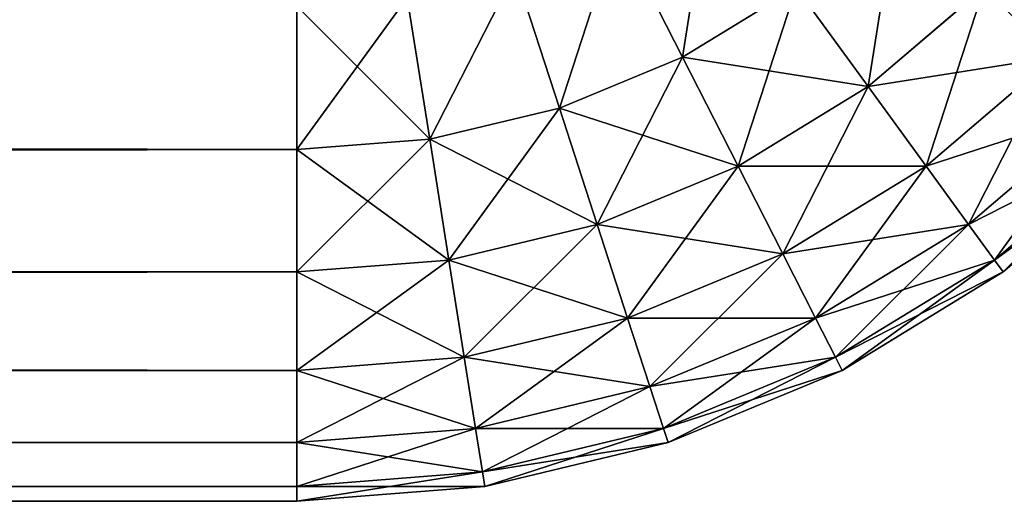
# Model space of a CAD drawing. Header units: centimetres. Extents: x -20.5 to 20.5, y -20.5 to 20.5.
# Tile 43 of 256: x 19.639 to 20.212, y -20.5 to -20.219. Entities that reach past the tile are written whole.
import ezdxf

# ---------------------------------------------------------------- set-up
doc = ezdxf.new("R2010")
doc.units = ezdxf.units.CM
doc.header["$LTSCALE"] = 2.54
doc.layers.get('0').update_dxf_attribs({"true_color": 0xff5454})

# ---------------------------------------------------------------- blocks, each defined once
blk = doc.blocks.new('Grupuj#1')
at = {"color": 7, "true_color": 0xfdfdfd}
for p, q in [((40.52471, 0.25897, 0.20503), (40.48679, 0.3334, 0.13369)), ((40.52471, 0.25897, 0.20503), (40.48679, 0.3334, 0.13369)), ((40.52471, 0.25897, 13.29497), (40.48679, 0.3334, 13.36631)), ((40.52471, 0.25897, 13.29497), (40.48679, 0.3334, 13.36631)), ((40.45296, 0.22925, 13.29497), (40.42714, 0.30869, 13.36631)), ((40.45296, 0.22925, 0.20503), (40.42714, 0.30869, 0.13369)), ((40.45296, 0.22925, 0.20503), (40.42714, 0.30869, 0.13369)), ((40.45296, 0.22925, 13.29497), (40.42714, 0.30869, 13.36631)), ((40.59094, 0.29956, 13.29497), (40.52471, 0.25897, 13.29497)), ((40.59094, 0.29956, 0.20503), (40.52471, 0.25897, 0.20503)), ((40.59094, 0.29956, 0.20503), (40.52471, 0.25897, 0.20503)), ((40.59094, 0.29956, 13.29497), (40.52471, 0.25897, 13.29497)), ((40.63287, 0.24184, 13.21145), (40.59094, 0.29956, 13.29497)), ((40.63287, 0.24184, 13.21145), (40.59094, 0.29956, 13.29497)), ((40.63287, 0.24184, 0.28855), (40.59094, 0.29956, 0.20503)), ((40.63287, 0.24184, 0.28855), (40.59094, 0.29956, 0.20503)), ((40.70044, 0.29956, 13.21145), (40.63287, 0.24184, 13.21145)), ((40.70044, 0.29956, 13.21145), (40.63287, 0.24184, 13.21145)), ((40.70044, 0.29956, 0.28855), (40.63287, 0.24184, 0.28855)), ((40.70044, 0.29956, 0.28855), (40.63287, 0.24184, 0.28855)), ((40.37743, 0.21112, 13.29497), (40.36436, 0.29362, 13.36631)), ((40.37743, 0.21112, 13.29497), (40.36436, 0.29362, 13.36631)), ((40.37743, 0.21112, 0.20503), (40.36436, 0.29362, 0.13369)), ((40.37743, 0.21112, 0.20503), (40.36436, 0.29362, 0.13369)), ((40.3, 0.28855, 0.13369), (40.3, 0.20503, 0.20503)), ((40.3, 0.28855, 13.36631), (40.3, 0.20503, 13.29497)), ((40.3, 0.28855, 13.36631), (40.3, 0.20503, 13.29497)), ((40.3, 0.28855, 0.13369), (40.3, 0.20503, 0.20503)), ((40.52471, 0.25897, 13.29497), (40.45296, 0.22925, 13.29497)), ((40.52471, 0.25897, 0.20503), (40.45296, 0.22925, 0.20503)), ((40.52471, 0.25897, 0.20503), (40.45296, 0.22925, 0.20503)), ((40.52471, 0.25897, 13.29497), (40.45296, 0.22925, 13.29497)), ((40.5571, 0.19541, 13.21145), (40.52471, 0.25897, 13.29497)), ((40.5571, 0.19541, 13.21145), (40.52471, 0.25897, 13.29497)), ((40.5571, 0.19541, 0.28855), (40.52471, 0.25897, 0.20503)), ((40.5571, 0.19541, 0.28855), (40.52471, 0.25897, 0.20503)), ((40.74103, 0.25897, 13.11779), (40.6666, 0.19541, 13.11779)), ((40.74103, 0.25897, 13.11779), (40.6666, 0.19541, 13.11779)), ((40.74103, 0.25897, 0.38221), (40.6666, 0.19541, 0.38221)), ((40.74103, 0.25897, 0.38221), (40.6666, 0.19541, 0.38221)), ((40.63287, 0.24184, 13.21145), (40.5571, 0.19541, 13.21145)), ((40.63287, 0.24184, 13.21145), (40.5571, 0.19541, 13.21145)), ((40.63287, 0.24184, 0.28855), (40.5571, 0.19541, 0.28855)), ((40.63287, 0.24184, 0.28855), (40.5571, 0.19541, 0.28855)), ((40.6666, 0.19541, 13.11779), (40.63287, 0.24184, 13.21145)), ((40.6666, 0.19541, 13.11779), (40.63287, 0.24184, 13.21145)), ((40.6666, 0.19541, 0.38221), (40.63287, 0.24184, 0.28855)), ((40.6666, 0.19541, 0.38221), (40.63287, 0.24184, 0.28855)), ((40.45296, 0.22925, 13.29497), (40.37743, 0.21112, 13.29497)), ((40.45296, 0.22925, 13.29497), (40.37743, 0.21112, 13.29497)), ((40.45296, 0.22925, 0.20503), (40.37743, 0.21112, 0.20503)), ((40.45296, 0.22925, 0.20503), (40.37743, 0.21112, 0.20503)), ((40.475, 0.16141, 13.21145), (40.45296, 0.22925, 13.29497)), ((40.475, 0.16141, 13.21145), (40.45296, 0.22925, 13.29497)), ((40.475, 0.16141, 0.28855), (40.45296, 0.22925, 0.20503)), ((40.475, 0.16141, 0.28855), (40.45296, 0.22925, 0.20503)), ((40.77075, 0.22925, 13.01631), (40.69131, 0.16141, 13.01631)), ((40.77075, 0.22925, 13.01631), (40.69131, 0.16141, 13.01631)), ((40.77075, 0.22925, 0.48369), (40.69131, 0.16141, 0.48369)), ((40.77075, 0.22925, 0.48369), (40.69131, 0.16141, 0.48369)), ((40.37743, 0.21112, 13.29497), (40.3, 0.20503, 13.29497)), ((40.37743, 0.21112, 13.29497), (40.3, 0.20503, 13.29497)), ((40.37743, 0.21112, 0.20503), (40.3, 0.20503, 0.20503)), ((40.37743, 0.21112, 0.20503), (40.3, 0.20503, 0.20503)), ((40.38859, 0.14066, 13.21145), (40.37743, 0.21112, 13.29497)), ((40.38859, 0.14066, 13.21145), (40.37743, 0.21112, 13.29497)), ((40.38859, 0.14066, 0.28855), (40.37743, 0.21112, 0.20503)), ((40.38859, 0.14066, 0.28855), (40.37743, 0.21112, 0.20503)), ((40.78888, 0.21112, 12.9095), (40.70638, 0.14066, 12.9095)), ((40.78888, 0.21112, 12.9095), (40.70638, 0.14066, 12.9095)), ((40.78888, 0.21112, 0.5905), (40.70638, 0.14066, 0.5905)), ((40.78888, 0.21112, 0.5905), (40.70638, 0.14066, 0.5905)), ((40.3, 0.20503, 0.20503), (0.7, 0.20503, 0.20503)), ((40.3, 0.20503, 0.20503), (0.7, 0.20503, 0.20503)), ((40.3, 0.20503, 13.29497), (0.7, 0.20503, 13.29497)), ((40.3, 0.20503, 13.29497), (0.7, 0.20503, 13.29497)), ((40.3, 0.20503, 0.20503), (40.3, 0.13369, 0.28855)), ((40.3, 0.20503, 13.29497), (40.3, 0.13369, 13.21145)), ((40.3, 0.20503, 13.29497), (40.3, 0.13369, 13.21145)), ((40.3, 0.20503, 0.20503), (40.3, 0.13369, 0.28855)), ((40.79497, 0.20503, 12.8), (40.71145, 0.13369, 12.8)), ((40.71145, 0.13369, 0.7), (40.79497, 0.20503, 0.7)), ((40.79497, 0.20503, 12.8), (40.71145, 0.13369, 12.8)), ((40.71145, 0.13369, 0.7), (40.79497, 0.20503, 0.7)), ((40.5571, 0.19541, 13.21145), (40.475, 0.16141, 13.21145)), ((40.5571, 0.19541, 13.21145), (40.475, 0.16141, 13.21145)), ((40.5571, 0.19541, 0.28855), (40.475, 0.16141, 0.28855)), ((40.5571, 0.19541, 0.28855), (40.475, 0.16141, 0.28855)), ((40.58316, 0.14428, 13.11779), (40.5571, 0.19541, 13.21145)), ((40.58316, 0.14428, 13.11779), (40.5571, 0.19541, 13.21145)), ((40.58316, 0.14428, 0.38221), (40.5571, 0.19541, 0.28855)), ((40.58316, 0.14428, 0.38221), (40.5571, 0.19541, 0.28855)), ((40.6666, 0.19541, 13.11779), (40.58316, 0.14428, 13.11779)), ((40.6666, 0.19541, 13.11779), (40.58316, 0.14428, 13.11779)), ((40.6666, 0.19541, 0.38221), (40.58316, 0.14428, 0.38221)), ((40.6666, 0.19541, 0.38221), (40.58316, 0.14428, 0.38221)), ((40.69131, 0.16141, 13.01631), (40.6666, 0.19541, 13.11779)), ((40.69131, 0.16141, 13.01631), (40.6666, 0.19541, 13.11779)), ((40.69131, 0.16141, 0.48369), (40.6666, 0.19541, 0.38221)), ((40.69131, 0.16141, 0.48369), (40.6666, 0.19541, 0.38221)), ((40.475, 0.16141, 13.21145), (40.38859, 0.14066, 13.21145)), ((40.475, 0.16141, 13.21145), (40.38859, 0.14066, 13.21145)), ((40.475, 0.16141, 0.28855), (40.38859, 0.14066, 0.28855)), ((40.475, 0.16141, 0.28855), (40.38859, 0.14066, 0.28855)), ((40.49274, 0.10682, 13.11779), (40.475, 0.16141, 13.21145)), ((40.49274, 0.10682, 13.11779), (40.475, 0.16141, 13.21145)), ((40.49274, 0.10682, 0.38221), (40.475, 0.16141, 0.28855)), ((40.49274, 0.10682, 0.38221), (40.475, 0.16141, 0.28855)), ((40.69131, 0.16141, 13.01631), (40.60224, 0.10682, 13.01631)), ((40.69131, 0.16141, 13.01631), (40.60224, 0.10682, 13.01631)), ((40.69131, 0.16141, 0.48369), (40.60224, 0.10682, 0.48369)), ((40.69131, 0.16141, 0.48369), (40.60224, 0.10682, 0.48369)), ((40.70638, 0.14066, 12.9095), (40.69131, 0.16141, 13.01631)), ((40.70638, 0.14066, 12.9095), (40.69131, 0.16141, 13.01631)), ((40.70638, 0.14066, 0.5905), (40.69131, 0.16141, 0.48369)), ((40.70638, 0.14066, 0.5905), (40.69131, 0.16141, 0.48369)), ((40.58316, 0.14428, 13.11779), (40.49274, 0.10682, 13.11779)), ((40.58316, 0.14428, 13.11779), (40.49274, 0.10682, 13.11779)), ((40.58316, 0.14428, 0.38221), (40.49274, 0.10682, 0.38221)), ((40.58316, 0.14428, 0.38221), (40.49274, 0.10682, 0.38221)), ((40.60224, 0.10682, 13.01631), (40.58316, 0.14428, 13.11779)), ((40.60224, 0.10682, 13.01631), (40.58316, 0.14428, 13.11779)), ((40.60224, 0.10682, 0.48369), (40.58316, 0.14428, 0.38221)), ((40.60224, 0.10682, 0.48369), (40.58316, 0.14428, 0.38221)), ((40.38859, 0.14066, 13.21145), (40.3, 0.13369, 13.21145)), ((40.38859, 0.14066, 13.21145), (40.3, 0.13369, 13.21145)), ((40.38859, 0.14066, 0.28855), (40.3, 0.13369, 0.28855)), ((40.38859, 0.14066, 0.28855), (40.3, 0.13369, 0.28855)), ((40.39757, 0.08397, 13.11779), (40.38859, 0.14066, 13.21145)), ((40.39757, 0.08397, 13.11779), (40.38859, 0.14066, 13.21145)), ((40.39757, 0.08397, 0.38221), (40.38859, 0.14066, 0.28855)), ((40.39757, 0.08397, 0.38221), (40.38859, 0.14066, 0.28855)), ((40.70638, 0.14066, 12.9095), (40.61388, 0.08397, 12.9095)), ((40.70638, 0.14066, 12.9095), (40.61388, 0.08397, 12.9095)), ((40.70638, 0.14066, 0.5905), (40.61388, 0.08397, 0.5905)), ((40.70638, 0.14066, 0.5905), (40.61388, 0.08397, 0.5905)), ((40.71145, 0.13369, 12.8), (40.70638, 0.14066, 12.9095)), ((40.71145, 0.13369, 12.8), (40.70638, 0.14066, 12.9095)), ((40.71145, 0.13369, 0.7), (40.70638, 0.14066, 0.5905)), ((40.71145, 0.13369, 0.7), (40.70638, 0.14066, 0.5905)), ((40.3, 0.13369, 0.28855), (0.7, 0.13369, 0.28855)), ((40.3, 0.13369, 0.28855), (0.7, 0.13369, 0.28855)), ((40.3, 0.13369, 13.21145), (0.7, 0.13369, 13.21145)), ((40.3, 0.13369, 13.21145), (0.7, 0.13369, 13.21145)), ((40.3, 0.13369, 0.28855), (40.3, 0.0763, 0.38221)), ((40.3, 0.13369, 13.21145), (40.3, 0.0763, 13.11779)), ((40.3, 0.13369, 13.21145), (40.3, 0.0763, 13.11779)), ((40.3, 0.13369, 0.28855), (40.3, 0.0763, 0.38221)), ((40.71145, 0.13369, 12.8), (40.61779, 0.0763, 12.8)), ((40.61779, 0.0763, 0.7), (40.71145, 0.13369, 0.7)), ((40.71145, 0.13369, 12.8), (40.61779, 0.0763, 12.8)), ((40.61779, 0.0763, 0.7), (40.71145, 0.13369, 0.7)), ((40.71145, 0.13369, 12.8), (40.71145, 0.13369, 0.7)), ((40.71145, 0.13369, 12.8), (40.71145, 0.13369, 0.7)), ((40.49274, 0.10682, 13.11779), (40.39757, 0.08397, 13.11779)), ((40.49274, 0.10682, 13.11779), (40.39757, 0.08397, 13.11779)), ((40.49274, 0.10682, 0.38221), (40.39757, 0.08397, 0.38221)), ((40.49274, 0.10682, 0.38221), (40.39757, 0.08397, 0.38221)), ((40.50572, 0.06684, 13.01631), (40.49274, 0.10682, 13.11779)), ((40.50572, 0.06684, 13.01631), (40.49274, 0.10682, 13.11779)), ((40.50572, 0.06684, 0.48369), (40.49274, 0.10682, 0.38221)), ((40.50572, 0.06684, 0.48369), (40.49274, 0.10682, 0.38221)), ((40.60224, 0.10682, 13.01631), (40.50572, 0.06684, 13.01631)), ((40.60224, 0.10682, 13.01631), (40.50572, 0.06684, 13.01631)), ((40.60224, 0.10682, 0.48369), (40.50572, 0.06684, 0.48369)), ((40.60224, 0.10682, 0.48369), (40.50572, 0.06684, 0.48369)), ((40.61388, 0.08397, 12.9095), (40.60224, 0.10682, 13.01631)), ((40.61388, 0.08397, 12.9095), (40.60224, 0.10682, 13.01631)), ((40.61388, 0.08397, 0.5905), (40.60224, 0.10682, 0.48369)), ((40.61388, 0.08397, 0.5905), (40.60224, 0.10682, 0.48369)), ((40.39757, 0.08397, 13.11779), (40.3, 0.0763, 13.11779)), ((40.39757, 0.08397, 13.11779), (40.3, 0.0763, 13.11779)), ((40.39757, 0.08397, 0.38221), (40.3, 0.0763, 0.38221)), ((40.39757, 0.08397, 0.38221), (40.3, 0.0763, 0.38221)), ((40.40414, 0.04246, 13.01631), (40.39757, 0.08397, 13.11779)), ((40.40414, 0.04246, 13.01631), (40.39757, 0.08397, 13.11779)), ((40.40414, 0.04246, 0.48369), (40.39757, 0.08397, 0.38221)), ((40.40414, 0.04246, 0.48369), (40.39757, 0.08397, 0.38221)), ((40.61388, 0.08397, 12.9095), (40.51365, 0.04246, 12.9095)), ((40.61388, 0.08397, 12.9095), (40.51365, 0.04246, 12.9095)), ((40.61388, 0.08397, 0.5905), (40.51365, 0.04246, 0.5905)), ((40.61388, 0.08397, 0.5905), (40.51365, 0.04246, 0.5905)), ((40.61779, 0.0763, 12.8), (40.61388, 0.08397, 12.9095)), ((40.61779, 0.0763, 12.8), (40.61388, 0.08397, 12.9095)), ((40.61779, 0.0763, 0.7), (40.61388, 0.08397, 0.5905)), ((40.61779, 0.0763, 0.7), (40.61388, 0.08397, 0.5905)), ((40.3, 0.0763, 0.38221), (0.7, 0.0763, 0.38221)), ((40.3, 0.0763, 0.38221), (0.7, 0.0763, 0.38221)), ((40.3, 0.0763, 13.11779), (0.7, 0.0763, 13.11779)), ((40.3, 0.0763, 13.11779), (0.7, 0.0763, 13.11779)), ((40.3, 0.0763, 0.38221), (40.3, 0.03426, 0.48369)), ((40.3, 0.0763, 13.11779), (40.3, 0.03426, 13.01631)), ((40.3, 0.0763, 13.11779), (40.3, 0.03426, 13.01631)), ((40.3, 0.0763, 0.38221), (40.3, 0.03426, 0.48369)), ((40.61779, 0.0763, 12.8), (40.51631, 0.03426, 12.8)), ((40.51631, 0.03426, 0.7), (40.61779, 0.0763, 0.7)), ((40.61779, 0.0763, 12.8), (40.51631, 0.03426, 12.8)), ((40.51631, 0.03426, 0.7), (40.61779, 0.0763, 0.7)), ((40.61779, 0.0763, 12.8), (40.61779, 0.0763, 0.7)), ((40.61779, 0.0763, 12.8), (40.61779, 0.0763, 0.7)), ((40.50572, 0.06684, 13.01631), (40.40414, 0.04246, 13.01631)), ((40.50572, 0.06684, 13.01631), (40.40414, 0.04246, 13.01631)), ((40.50572, 0.06684, 0.48369), (40.40414, 0.04246, 0.48369)), ((40.50572, 0.06684, 0.48369), (40.40414, 0.04246, 0.48369)), ((40.51365, 0.04246, 12.9095), (40.50572, 0.06684, 13.01631)), ((40.51365, 0.04246, 12.9095), (40.50572, 0.06684, 13.01631)), ((40.51365, 0.04246, 0.5905), (40.50572, 0.06684, 0.48369)), ((40.51365, 0.04246, 0.5905), (40.50572, 0.06684, 0.48369)), ((40.40414, 0.04246, 13.01631), (40.3, 0.03426, 13.01631)), ((40.40414, 0.04246, 13.01631), (40.3, 0.03426, 13.01631)), ((40.40414, 0.04246, 0.48369), (40.3, 0.03426, 0.48369)), ((40.40414, 0.04246, 0.48369), (40.3, 0.03426, 0.48369)), ((40.40816, 0.01713, 12.9095), (40.40414, 0.04246, 13.01631)), ((40.40816, 0.01713, 12.9095), (40.40414, 0.04246, 13.01631)), ((40.40816, 0.01713, 0.5905), (40.40414, 0.04246, 0.48369)), ((40.40816, 0.01713, 0.5905), (40.40414, 0.04246, 0.48369)), ((40.51365, 0.04246, 12.9095), (40.40816, 0.01713, 12.9095)), ((40.51365, 0.04246, 12.9095), (40.40816, 0.01713, 12.9095)), ((40.51365, 0.04246, 0.5905), (40.40816, 0.01713, 0.5905)), ((40.51365, 0.04246, 0.5905), (40.40816, 0.01713, 0.5905)), ((40.51631, 0.03426, 12.8), (40.51365, 0.04246, 12.9095)), ((40.51631, 0.03426, 12.8), (40.51365, 0.04246, 12.9095)), ((40.51631, 0.03426, 0.7), (40.51365, 0.04246, 0.5905)), ((40.51631, 0.03426, 0.7), (40.51365, 0.04246, 0.5905)), ((40.3, 0.03426, 0.48369), (0.7, 0.03426, 0.48369)), ((40.3, 0.03426, 0.48369), (0.7, 0.03426, 0.48369)), ((40.3, 0.03426, 13.01631), (0.7, 0.03426, 13.01631)), ((40.3, 0.03426, 13.01631), (0.7, 0.03426, 13.01631)), ((40.3, 0.03426, 0.48369), (40.3, 0.00862, 0.5905)), ((40.3, 0.03426, 13.01631), (40.3, 0.00862, 12.9095)), ((40.3, 0.03426, 13.01631), (40.3, 0.00862, 12.9095)), ((40.3, 0.03426, 0.48369), (40.3, 0.00862, 0.5905)), ((40.51631, 0.03426, 12.8), (40.4095, 0.00862, 12.8)), ((40.4095, 0.00862, 0.7), (40.51631, 0.03426, 0.7)), ((40.51631, 0.03426, 12.8), (40.4095, 0.00862, 12.8)), ((40.4095, 0.00862, 0.7), (40.51631, 0.03426, 0.7)), ((40.51631, 0.03426, 12.8), (40.51631, 0.03426, 0.7)), ((40.51631, 0.03426, 12.8), (40.51631, 0.03426, 0.7)), ((40.40816, 0.01713, 12.9095), (40.3, 0.00862, 12.9095)), ((40.40816, 0.01713, 12.9095), (40.3, 0.00862, 12.9095)), ((40.40816, 0.01713, 0.5905), (40.3, 0.00862, 0.5905)), ((40.40816, 0.01713, 0.5905), (40.3, 0.00862, 0.5905)), ((40.4095, 0.00862, 12.8), (40.40816, 0.01713, 12.9095)), ((40.4095, 0.00862, 12.8), (40.40816, 0.01713, 12.9095)), ((40.4095, 0.00862, 0.7), (40.40816, 0.01713, 0.5905)), ((40.4095, 0.00862, 0.7), (40.40816, 0.01713, 0.5905)), ((40.3, 0.00862, 0.5905), (0.7, 0.00862, 0.5905)), ((40.3, 0.00862, 0.5905), (0.7, 0.00862, 0.5905)), ((40.3, 0.00862, 12.9095), (0.7, 0.00862, 12.9095)), ((40.3, 0.00862, 12.9095), (0.7, 0.00862, 12.9095)), ((40.3, 0.00862, 0.5905), (40.3, 0, 0.7)), ((40.4095, 0.00862, 12.8), (40.3, 0, 12.8)), ((40.3, 0, 0.7), (40.4095, 0.00862, 0.7)), ((40.3, 0.00862, 12.9095), (40.3, 0, 12.8)), ((40.3, 0.00862, 12.9095), (40.3, 0, 12.8)), ((40.4095, 0.00862, 12.8), (40.3, 0, 12.8)), ((40.3, 0, 0.7), (40.4095, 0.00862, 0.7)), ((40.3, 0.00862, 0.5905), (40.3, 0, 0.7)), ((40.4095, 0.00862, 12.8), (40.4095, 0.00862, 0.7)), ((40.4095, 0.00862, 12.8), (40.4095, 0.00862, 0.7)), ((40.3, 0, 0.7), (0.7, 0, 0.7)), ((40.3, 0, 12.8), (0.7, 0, 12.8)), ((40.3, 0, 0.7), (0.7, 0, 0.7)), ((40.3, 0, 12.8), (0.7, 0, 12.8)), ((40.3, 0, 12.8), (40.3, 0, 0.7)), ((40.3, 0, 12.8), (40.3, 0, 0.7))]:
    blk.add_line(p, q, dxfattribs=at)
mesh = blk.add_polyface(dxfattribs=at)
corners = [(40.54184, 0.36713, 0.13369), (40.52471, 0.25897, 0.20503), (40.48679, 0.3334, 0.13369), (40.59094, 0.29956, 0.20503)]
mesh.append_faces([[corners[k] for k in face] for face in [(0, 1, 2), (1, 0, 3)]], dxfattribs={"vtx0": -1, "color": 7})
mesh = blk.add_polyface(dxfattribs=at)
corners = [(40.52471, 0.25897, 13.29497), (40.54184, 0.36713, 13.36631), (40.48679, 0.3334, 13.36631), (40.59094, 0.29956, 13.29497)]
mesh.append_faces([[corners[k] for k in face] for face in [(0, 1, 2), (1, 0, 3)]], dxfattribs={"vtx0": -1, "color": 7})
mesh = blk.add_polyface(dxfattribs=at)
corners = [(40.80459, 0.3334, 13.11779), (40.70044, 0.29956, 13.21145), (40.74103, 0.25897, 13.11779), (40.75816, 0.36713, 13.21145)]
mesh.append_faces([[corners[k] for k in face] for face in [(0, 1, 2), (1, 0, 3)]], dxfattribs={"vtx0": -1, "color": 7})
mesh = blk.add_polyface(dxfattribs=at)
corners = [(40.70044, 0.29956, 0.28855), (40.80459, 0.3334, 0.38221), (40.74103, 0.25897, 0.38221), (40.75816, 0.36713, 0.28855)]
mesh.append_faces([[corners[k] for k in face] for face in [(0, 1, 2), (1, 0, 3)]], dxfattribs={"vtx0": -1, "color": 7})
mesh = blk.add_polyface(dxfattribs=at)
corners = [(40.63287, 0.24184, 13.21145), (40.65, 0.35, 13.29497), (40.59094, 0.29956, 13.29497), (40.70044, 0.29956, 13.21145)]
mesh.append_faces([[corners[k] for k in face] for face in [(0, 1, 2), (1, 0, 3)]], dxfattribs={"vtx0": -1, "color": 7})
mesh = blk.add_polyface(dxfattribs=at)
corners = [(40.65, 0.35, 0.20503), (40.63287, 0.24184, 0.28855), (40.59094, 0.29956, 0.20503), (40.70044, 0.29956, 0.28855)]
mesh.append_faces([[corners[k] for k in face] for face in [(0, 1, 2), (1, 0, 3)]], dxfattribs={"vtx0": -1, "color": 7})
mesh = blk.add_polyface(dxfattribs=at)
corners = [(40.48679, 0.3334, 0.13369), (40.45296, 0.22925, 0.20503), (40.42714, 0.30869, 0.13369), (40.52471, 0.25897, 0.20503)]
mesh.append_faces([[corners[k] for k in face] for face in [(0, 1, 2), (1, 0, 3)]], dxfattribs={"vtx0": -1, "color": 7})
mesh = blk.add_polyface(dxfattribs=at)
corners = [(40.45296, 0.22925, 13.29497), (40.48679, 0.3334, 13.36631), (40.42714, 0.30869, 13.36631), (40.52471, 0.25897, 13.29497)]
mesh.append_faces([[corners[k] for k in face] for face in [(0, 1, 2), (1, 0, 3)]], dxfattribs={"vtx0": -1, "color": 7})
mesh = blk.add_polyface(dxfattribs=at)
corners = [(40.37743, 0.21112, 13.29497), (40.42714, 0.30869, 13.36631), (40.36436, 0.29362, 13.36631), (40.45296, 0.22925, 13.29497)]
mesh.append_faces([[corners[k] for k in face] for face in [(0, 1, 2), (1, 0, 3)]], dxfattribs={"vtx0": -1, "color": 7})
mesh = blk.add_polyface(dxfattribs=at)
corners = [(40.42714, 0.30869, 0.13369), (40.37743, 0.21112, 0.20503), (40.36436, 0.29362, 0.13369), (40.45296, 0.22925, 0.20503)]
mesh.append_faces([[corners[k] for k in face] for face in [(0, 1, 2), (1, 0, 3)]], dxfattribs={"vtx0": -1, "color": 7})
mesh = blk.add_polyface(dxfattribs=at)
corners = [(40.59094, 0.29956, 13.29497), (40.5571, 0.19541, 13.21145), (40.63287, 0.24184, 13.21145), (40.52471, 0.25897, 13.29497)]
mesh.append_faces([[corners[k] for k in face] for face in [(0, 1, 2), (1, 0, 3)]], dxfattribs={"vtx0": -1, "color": 7})
mesh = blk.add_polyface(dxfattribs=at)
corners = [(40.63287, 0.24184, 0.28855), (40.52471, 0.25897, 0.20503), (40.59094, 0.29956, 0.20503), (40.5571, 0.19541, 0.28855)]
mesh.append_faces([[corners[k] for k in face] for face in [(0, 1, 2), (1, 0, 3)]], dxfattribs={"vtx0": -1, "color": 7})
mesh = blk.add_polyface(dxfattribs=at)
corners = [(40.70044, 0.29956, 13.21145), (40.6666, 0.19541, 13.11779), (40.74103, 0.25897, 13.11779), (40.63287, 0.24184, 13.21145)]
mesh.append_faces([[corners[k] for k in face] for face in [(0, 1, 2), (1, 0, 3)]], dxfattribs={"vtx0": -1, "color": 7})
mesh = blk.add_polyface(dxfattribs=at)
corners = [(40.74103, 0.25897, 0.38221), (40.63287, 0.24184, 0.28855), (40.70044, 0.29956, 0.28855), (40.6666, 0.19541, 0.38221)]
mesh.append_faces([[corners[k] for k in face] for face in [(0, 1, 2), (1, 0, 3)]], dxfattribs={"vtx0": -1, "color": 7})
mesh = blk.add_polyface(dxfattribs=at)
corners = [(40.37743, 0.21112, 13.29497), (40.3, 0.28855, 13.36631), (40.3, 0.20503, 13.29497), (40.36436, 0.29362, 13.36631)]
mesh.append_faces([[corners[k] for k in face] for face in [(0, 1, 2), (1, 0, 3)]], dxfattribs={"vtx0": -1, "color": 7})
mesh = blk.add_polyface(dxfattribs=at)
corners = [(40.36436, 0.29362, 0.13369), (40.3, 0.20503, 0.20503), (40.3, 0.28855, 0.13369), (40.37743, 0.21112, 0.20503)]
mesh.append_faces([[corners[k] for k in face] for face in [(0, 1, 2), (1, 0, 3)]], dxfattribs={"vtx0": -1, "color": 7})
mesh = blk.add_polyface(dxfattribs=at)
corners = [(40.3, 0.28855, 0.13369), (0.7, 0.20503, 0.20503), (0.7, 0.28855, 0.13369), (40.3, 0.20503, 0.20503)]
mesh.append_faces([[corners[k] for k in face] for face in [(0, 1, 2), (1, 0, 3)]], dxfattribs={"vtx0": -1, "color": 7})
mesh = blk.add_polyface(dxfattribs=at)
corners = [(40.3, 0.20503, 13.29497), (0.7, 0.28855, 13.36631), (0.7, 0.20503, 13.29497), (40.3, 0.28855, 13.36631)]
mesh.append_faces([[corners[k] for k in face] for face in [(0, 1, 2), (1, 0, 3)]], dxfattribs={"vtx0": -1, "color": 7})
mesh = blk.add_polyface(dxfattribs=at)
corners = [(40.52471, 0.25897, 13.29497), (40.475, 0.16141, 13.21145), (40.5571, 0.19541, 13.21145), (40.45296, 0.22925, 13.29497)]
mesh.append_faces([[corners[k] for k in face] for face in [(0, 1, 2), (1, 0, 3)]], dxfattribs={"vtx0": -1, "color": 7})
mesh = blk.add_polyface(dxfattribs=at)
corners = [(40.5571, 0.19541, 0.28855), (40.45296, 0.22925, 0.20503), (40.52471, 0.25897, 0.20503), (40.475, 0.16141, 0.28855)]
mesh.append_faces([[corners[k] for k in face] for face in [(0, 1, 2), (1, 0, 3)]], dxfattribs={"vtx0": -1, "color": 7})
mesh = blk.add_polyface(dxfattribs=at)
corners = [(40.74103, 0.25897, 13.11779), (40.69131, 0.16141, 13.01631), (40.77075, 0.22925, 13.01631), (40.6666, 0.19541, 13.11779)]
mesh.append_faces([[corners[k] for k in face] for face in [(0, 1, 2), (1, 0, 3)]], dxfattribs={"vtx0": -1, "color": 7})
mesh = blk.add_polyface(dxfattribs=at)
corners = [(40.77075, 0.22925, 0.48369), (40.6666, 0.19541, 0.38221), (40.74103, 0.25897, 0.38221), (40.69131, 0.16141, 0.48369)]
mesh.append_faces([[corners[k] for k in face] for face in [(0, 1, 2), (1, 0, 3)]], dxfattribs={"vtx0": -1, "color": 7})
mesh = blk.add_polyface(dxfattribs=at)
corners = [(40.63287, 0.24184, 13.21145), (40.58316, 0.14428, 13.11779), (40.6666, 0.19541, 13.11779), (40.5571, 0.19541, 13.21145)]
mesh.append_faces([[corners[k] for k in face] for face in [(0, 1, 2), (1, 0, 3)]], dxfattribs={"vtx0": -1, "color": 7})
mesh = blk.add_polyface(dxfattribs=at)
corners = [(40.6666, 0.19541, 0.38221), (40.5571, 0.19541, 0.28855), (40.63287, 0.24184, 0.28855), (40.58316, 0.14428, 0.38221)]
mesh.append_faces([[corners[k] for k in face] for face in [(0, 1, 2), (1, 0, 3)]], dxfattribs={"vtx0": -1, "color": 7})
mesh = blk.add_polyface(dxfattribs=at)
corners = [(40.45296, 0.22925, 13.29497), (40.38859, 0.14066, 13.21145), (40.475, 0.16141, 13.21145), (40.37743, 0.21112, 13.29497)]
mesh.append_faces([[corners[k] for k in face] for face in [(0, 1, 2), (1, 0, 3)]], dxfattribs={"vtx0": -1, "color": 7})
mesh = blk.add_polyface(dxfattribs=at)
corners = [(40.475, 0.16141, 0.28855), (40.37743, 0.21112, 0.20503), (40.45296, 0.22925, 0.20503), (40.38859, 0.14066, 0.28855)]
mesh.append_faces([[corners[k] for k in face] for face in [(0, 1, 2), (1, 0, 3)]], dxfattribs={"vtx0": -1, "color": 7})
mesh = blk.add_polyface(dxfattribs=at)
corners = [(40.77075, 0.22925, 13.01631), (40.70638, 0.14066, 12.9095), (40.78888, 0.21112, 12.9095), (40.69131, 0.16141, 13.01631)]
mesh.append_faces([[corners[k] for k in face] for face in [(0, 1, 2), (1, 0, 3)]], dxfattribs={"vtx0": -1, "color": 7})
mesh = blk.add_polyface(dxfattribs=at)
corners = [(40.78888, 0.21112, 0.5905), (40.69131, 0.16141, 0.48369), (40.77075, 0.22925, 0.48369), (40.70638, 0.14066, 0.5905)]
mesh.append_faces([[corners[k] for k in face] for face in [(0, 1, 2), (1, 0, 3)]], dxfattribs={"vtx0": -1, "color": 7})
mesh = blk.add_polyface(dxfattribs=at)
corners = [(40.37743, 0.21112, 13.29497), (40.3, 0.13369, 13.21145), (40.38859, 0.14066, 13.21145), (40.3, 0.20503, 13.29497)]
mesh.append_faces([[corners[k] for k in face] for face in [(0, 1, 2), (1, 0, 3)]], dxfattribs={"vtx0": -1, "color": 7})
mesh = blk.add_polyface(dxfattribs=at)
corners = [(40.38859, 0.14066, 0.28855), (40.3, 0.20503, 0.20503), (40.37743, 0.21112, 0.20503), (40.3, 0.13369, 0.28855)]
mesh.append_faces([[corners[k] for k in face] for face in [(0, 1, 2), (1, 0, 3)]], dxfattribs={"vtx0": -1, "color": 7})
mesh = blk.add_polyface(dxfattribs=at)
corners = [(40.78888, 0.21112, 12.9095), (40.71145, 0.13369, 12.8), (40.79497, 0.20503, 12.8), (40.70638, 0.14066, 12.9095)]
mesh.append_faces([[corners[k] for k in face] for face in [(0, 1, 2), (1, 0, 3)]], dxfattribs={"vtx0": -1, "color": 7})
mesh = blk.add_polyface(dxfattribs=at)
corners = [(40.79497, 0.20503, 0.7), (40.70638, 0.14066, 0.5905), (40.78888, 0.21112, 0.5905), (40.71145, 0.13369, 0.7)]
mesh.append_faces([[corners[k] for k in face] for face in [(0, 1, 2), (1, 0, 3)]], dxfattribs={"vtx0": -1, "color": 7})
mesh = blk.add_polyface(dxfattribs=at)
corners = [(40.3, 0.13369, 0.28855), (0.7, 0.20503, 0.20503), (40.3, 0.20503, 0.20503), (0.7, 0.13369, 0.28855)]
mesh.append_faces([[corners[k] for k in face] for face in [(0, 1, 2), (1, 0, 3)]], dxfattribs={"vtx0": -1, "color": 7})
mesh = blk.add_polyface(dxfattribs=at)
corners = [(40.3, 0.20503, 13.29497), (0.7, 0.13369, 13.21145), (40.3, 0.13369, 13.21145), (0.7, 0.20503, 13.29497)]
mesh.append_faces([[corners[k] for k in face] for face in [(0, 1, 2), (1, 0, 3)]], dxfattribs={"vtx0": -1, "color": 7})
mesh = blk.add_polyface(dxfattribs=at)
corners = [(40.79497, 0.20503, 12.8), (40.71145, 0.13369, 0.7), (40.79497, 0.20503, 0.7), (40.71145, 0.13369, 12.8)]
mesh.append_faces([[corners[k] for k in face] for face in [(0, 1, 2), (1, 0, 3)]], dxfattribs={"vtx0": -1, "color": 7})
mesh = blk.add_polyface(dxfattribs=at)
corners = [(40.5571, 0.19541, 13.21145), (40.49274, 0.10682, 13.11779), (40.58316, 0.14428, 13.11779), (40.475, 0.16141, 13.21145)]
mesh.append_faces([[corners[k] for k in face] for face in [(0, 1, 2), (1, 0, 3)]], dxfattribs={"vtx0": -1, "color": 7})
mesh = blk.add_polyface(dxfattribs=at)
corners = [(40.58316, 0.14428, 0.38221), (40.475, 0.16141, 0.28855), (40.5571, 0.19541, 0.28855), (40.49274, 0.10682, 0.38221)]
mesh.append_faces([[corners[k] for k in face] for face in [(0, 1, 2), (1, 0, 3)]], dxfattribs={"vtx0": -1, "color": 7})
mesh = blk.add_polyface(dxfattribs=at)
corners = [(40.6666, 0.19541, 13.11779), (40.60224, 0.10682, 13.01631), (40.69131, 0.16141, 13.01631), (40.58316, 0.14428, 13.11779)]
mesh.append_faces([[corners[k] for k in face] for face in [(0, 1, 2), (1, 0, 3)]], dxfattribs={"vtx0": -1, "color": 7})
mesh = blk.add_polyface(dxfattribs=at)
corners = [(40.69131, 0.16141, 0.48369), (40.58316, 0.14428, 0.38221), (40.6666, 0.19541, 0.38221), (40.60224, 0.10682, 0.48369)]
mesh.append_faces([[corners[k] for k in face] for face in [(0, 1, 2), (1, 0, 3)]], dxfattribs={"vtx0": -1, "color": 7})
mesh = blk.add_polyface(dxfattribs=at)
corners = [(40.475, 0.16141, 13.21145), (40.39757, 0.08397, 13.11779), (40.49274, 0.10682, 13.11779), (40.38859, 0.14066, 13.21145)]
mesh.append_faces([[corners[k] for k in face] for face in [(0, 1, 2), (1, 0, 3)]], dxfattribs={"vtx0": -1, "color": 7})
mesh = blk.add_polyface(dxfattribs=at)
corners = [(40.49274, 0.10682, 0.38221), (40.38859, 0.14066, 0.28855), (40.475, 0.16141, 0.28855), (40.39757, 0.08397, 0.38221)]
mesh.append_faces([[corners[k] for k in face] for face in [(0, 1, 2), (1, 0, 3)]], dxfattribs={"vtx0": -1, "color": 7})
mesh = blk.add_polyface(dxfattribs=at)
corners = [(40.69131, 0.16141, 13.01631), (40.61388, 0.08397, 12.9095), (40.70638, 0.14066, 12.9095), (40.60224, 0.10682, 13.01631)]
mesh.append_faces([[corners[k] for k in face] for face in [(0, 1, 2), (1, 0, 3)]], dxfattribs={"vtx0": -1, "color": 7})
mesh = blk.add_polyface(dxfattribs=at)
corners = [(40.70638, 0.14066, 0.5905), (40.60224, 0.10682, 0.48369), (40.69131, 0.16141, 0.48369), (40.61388, 0.08397, 0.5905)]
mesh.append_faces([[corners[k] for k in face] for face in [(0, 1, 2), (1, 0, 3)]], dxfattribs={"vtx0": -1, "color": 7})
mesh = blk.add_polyface(dxfattribs=at)
corners = [(40.58316, 0.14428, 13.11779), (40.50572, 0.06684, 13.01631), (40.60224, 0.10682, 13.01631), (40.49274, 0.10682, 13.11779)]
mesh.append_faces([[corners[k] for k in face] for face in [(0, 1, 2), (1, 0, 3)]], dxfattribs={"vtx0": -1, "color": 7})
mesh = blk.add_polyface(dxfattribs=at)
corners = [(40.60224, 0.10682, 0.48369), (40.49274, 0.10682, 0.38221), (40.58316, 0.14428, 0.38221), (40.50572, 0.06684, 0.48369)]
mesh.append_faces([[corners[k] for k in face] for face in [(0, 1, 2), (1, 0, 3)]], dxfattribs={"vtx0": -1, "color": 7})
mesh = blk.add_polyface(dxfattribs=at)
corners = [(40.38859, 0.14066, 13.21145), (40.3, 0.0763, 13.11779), (40.39757, 0.08397, 13.11779), (40.3, 0.13369, 13.21145)]
mesh.append_faces([[corners[k] for k in face] for face in [(0, 1, 2), (1, 0, 3)]], dxfattribs={"vtx0": -1, "color": 7})
mesh = blk.add_polyface(dxfattribs=at)
corners = [(40.39757, 0.08397, 0.38221), (40.3, 0.13369, 0.28855), (40.38859, 0.14066, 0.28855), (40.3, 0.0763, 0.38221)]
mesh.append_faces([[corners[k] for k in face] for face in [(0, 1, 2), (1, 0, 3)]], dxfattribs={"vtx0": -1, "color": 7})
mesh = blk.add_polyface(dxfattribs=at)
corners = [(40.70638, 0.14066, 12.9095), (40.61779, 0.0763, 12.8), (40.71145, 0.13369, 12.8), (40.61388, 0.08397, 12.9095)]
mesh.append_faces([[corners[k] for k in face] for face in [(0, 1, 2), (1, 0, 3)]], dxfattribs={"vtx0": -1, "color": 7})
mesh = blk.add_polyface(dxfattribs=at)
corners = [(40.71145, 0.13369, 0.7), (40.61388, 0.08397, 0.5905), (40.70638, 0.14066, 0.5905), (40.61779, 0.0763, 0.7)]
mesh.append_faces([[corners[k] for k in face] for face in [(0, 1, 2), (1, 0, 3)]], dxfattribs={"vtx0": -1, "color": 7})
mesh = blk.add_polyface(dxfattribs=at)
corners = [(40.3, 0.0763, 0.38221), (0.7, 0.13369, 0.28855), (40.3, 0.13369, 0.28855), (0.7, 0.0763, 0.38221)]
mesh.append_faces([[corners[k] for k in face] for face in [(0, 1, 2), (1, 0, 3)]], dxfattribs={"vtx0": -1, "color": 7})
mesh = blk.add_polyface(dxfattribs=at)
corners = [(40.3, 0.13369, 13.21145), (0.7, 0.0763, 13.11779), (40.3, 0.0763, 13.11779), (0.7, 0.13369, 13.21145)]
mesh.append_faces([[corners[k] for k in face] for face in [(0, 1, 2), (1, 0, 3)]], dxfattribs={"vtx0": -1, "color": 7})
mesh = blk.add_polyface(dxfattribs=at)
corners = [(40.71145, 0.13369, 12.8), (40.61779, 0.0763, 0.7), (40.71145, 0.13369, 0.7), (40.61779, 0.0763, 12.8)]
mesh.append_faces([[corners[k] for k in face] for face in [(0, 1, 2), (1, 0, 3)]], dxfattribs={"vtx0": -1, "color": 7})
mesh = blk.add_polyface(dxfattribs=at)
corners = [(40.49274, 0.10682, 13.11779), (40.40414, 0.04246, 13.01631), (40.50572, 0.06684, 13.01631), (40.39757, 0.08397, 13.11779)]
mesh.append_faces([[corners[k] for k in face] for face in [(0, 1, 2), (1, 0, 3)]], dxfattribs={"vtx0": -1, "color": 7})
mesh = blk.add_polyface(dxfattribs=at)
corners = [(40.50572, 0.06684, 0.48369), (40.39757, 0.08397, 0.38221), (40.49274, 0.10682, 0.38221), (40.40414, 0.04246, 0.48369)]
mesh.append_faces([[corners[k] for k in face] for face in [(0, 1, 2), (1, 0, 3)]], dxfattribs={"vtx0": -1, "color": 7})
mesh = blk.add_polyface(dxfattribs=at)
corners = [(40.60224, 0.10682, 13.01631), (40.51365, 0.04246, 12.9095), (40.61388, 0.08397, 12.9095), (40.50572, 0.06684, 13.01631)]
mesh.append_faces([[corners[k] for k in face] for face in [(0, 1, 2), (1, 0, 3)]], dxfattribs={"vtx0": -1, "color": 7})
mesh = blk.add_polyface(dxfattribs=at)
corners = [(40.61388, 0.08397, 0.5905), (40.50572, 0.06684, 0.48369), (40.60224, 0.10682, 0.48369), (40.51365, 0.04246, 0.5905)]
mesh.append_faces([[corners[k] for k in face] for face in [(0, 1, 2), (1, 0, 3)]], dxfattribs={"vtx0": -1, "color": 7})
mesh = blk.add_polyface(dxfattribs=at)
corners = [(40.39757, 0.08397, 13.11779), (40.3, 0.03426, 13.01631), (40.40414, 0.04246, 13.01631), (40.3, 0.0763, 13.11779)]
mesh.append_faces([[corners[k] for k in face] for face in [(0, 1, 2), (1, 0, 3)]], dxfattribs={"vtx0": -1, "color": 7})
mesh = blk.add_polyface(dxfattribs=at)
corners = [(40.40414, 0.04246, 0.48369), (40.3, 0.0763, 0.38221), (40.39757, 0.08397, 0.38221), (40.3, 0.03426, 0.48369)]
mesh.append_faces([[corners[k] for k in face] for face in [(0, 1, 2), (1, 0, 3)]], dxfattribs={"vtx0": -1, "color": 7})
mesh = blk.add_polyface(dxfattribs=at)
corners = [(40.61388, 0.08397, 12.9095), (40.51631, 0.03426, 12.8), (40.61779, 0.0763, 12.8), (40.51365, 0.04246, 12.9095)]
mesh.append_faces([[corners[k] for k in face] for face in [(0, 1, 2), (1, 0, 3)]], dxfattribs={"vtx0": -1, "color": 7})
mesh = blk.add_polyface(dxfattribs=at)
corners = [(40.61779, 0.0763, 0.7), (40.51365, 0.04246, 0.5905), (40.61388, 0.08397, 0.5905), (40.51631, 0.03426, 0.7)]
mesh.append_faces([[corners[k] for k in face] for face in [(0, 1, 2), (1, 0, 3)]], dxfattribs={"vtx0": -1, "color": 7})
mesh = blk.add_polyface(dxfattribs=at)
corners = [(40.3, 0.03426, 0.48369), (0.7, 0.0763, 0.38221), (40.3, 0.0763, 0.38221), (0.7, 0.03426, 0.48369)]
mesh.append_faces([[corners[k] for k in face] for face in [(0, 1, 2), (1, 0, 3)]], dxfattribs={"vtx0": -1, "color": 7})
mesh = blk.add_polyface(dxfattribs=at)
corners = [(40.3, 0.0763, 13.11779), (0.7, 0.03426, 13.01631), (40.3, 0.03426, 13.01631), (0.7, 0.0763, 13.11779)]
mesh.append_faces([[corners[k] for k in face] for face in [(0, 1, 2), (1, 0, 3)]], dxfattribs={"vtx0": -1, "color": 7})
mesh = blk.add_polyface(dxfattribs=at)
corners = [(40.61779, 0.0763, 12.8), (40.51631, 0.03426, 0.7), (40.61779, 0.0763, 0.7), (40.51631, 0.03426, 12.8)]
mesh.append_faces([[corners[k] for k in face] for face in [(0, 1, 2), (1, 0, 3)]], dxfattribs={"vtx0": -1, "color": 7})
mesh = blk.add_polyface(dxfattribs=at)
corners = [(40.50572, 0.06684, 13.01631), (40.40816, 0.01713, 12.9095), (40.51365, 0.04246, 12.9095), (40.40414, 0.04246, 13.01631)]
mesh.append_faces([[corners[k] for k in face] for face in [(0, 1, 2), (1, 0, 3)]], dxfattribs={"vtx0": -1, "color": 7})
mesh = blk.add_polyface(dxfattribs=at)
corners = [(40.51365, 0.04246, 0.5905), (40.40414, 0.04246, 0.48369), (40.50572, 0.06684, 0.48369), (40.40816, 0.01713, 0.5905)]
mesh.append_faces([[corners[k] for k in face] for face in [(0, 1, 2), (1, 0, 3)]], dxfattribs={"vtx0": -1, "color": 7})
mesh = blk.add_polyface(dxfattribs=at)
corners = [(40.40414, 0.04246, 13.01631), (40.3, 0.00862, 12.9095), (40.40816, 0.01713, 12.9095), (40.3, 0.03426, 13.01631)]
mesh.append_faces([[corners[k] for k in face] for face in [(0, 1, 2), (1, 0, 3)]], dxfattribs={"vtx0": -1, "color": 7})
mesh = blk.add_polyface(dxfattribs=at)
corners = [(40.40816, 0.01713, 0.5905), (40.3, 0.03426, 0.48369), (40.40414, 0.04246, 0.48369), (40.3, 0.00862, 0.5905)]
mesh.append_faces([[corners[k] for k in face] for face in [(0, 1, 2), (1, 0, 3)]], dxfattribs={"vtx0": -1, "color": 7})
mesh = blk.add_polyface(dxfattribs=at)
corners = [(40.51365, 0.04246, 12.9095), (40.4095, 0.00862, 12.8), (40.51631, 0.03426, 12.8), (40.40816, 0.01713, 12.9095)]
mesh.append_faces([[corners[k] for k in face] for face in [(0, 1, 2), (1, 0, 3)]], dxfattribs={"vtx0": -1, "color": 7})
mesh = blk.add_polyface(dxfattribs=at)
corners = [(40.51631, 0.03426, 0.7), (40.40816, 0.01713, 0.5905), (40.51365, 0.04246, 0.5905), (40.4095, 0.00862, 0.7)]
mesh.append_faces([[corners[k] for k in face] for face in [(0, 1, 2), (1, 0, 3)]], dxfattribs={"vtx0": -1, "color": 7})
mesh = blk.add_polyface(dxfattribs=at)
corners = [(40.3, 0.00862, 0.5905), (0.7, 0.03426, 0.48369), (40.3, 0.03426, 0.48369), (0.7, 0.00862, 0.5905)]
mesh.append_faces([[corners[k] for k in face] for face in [(0, 1, 2), (1, 0, 3)]], dxfattribs={"vtx0": -1, "color": 7})
mesh = blk.add_polyface(dxfattribs=at)
corners = [(40.3, 0.03426, 13.01631), (0.7, 0.00862, 12.9095), (40.3, 0.00862, 12.9095), (0.7, 0.03426, 13.01631)]
mesh.append_faces([[corners[k] for k in face] for face in [(0, 1, 2), (1, 0, 3)]], dxfattribs={"vtx0": -1, "color": 7})
mesh = blk.add_polyface(dxfattribs=at)
corners = [(40.51631, 0.03426, 12.8), (40.4095, 0.00862, 0.7), (40.51631, 0.03426, 0.7), (40.4095, 0.00862, 12.8)]
mesh.append_faces([[corners[k] for k in face] for face in [(0, 1, 2), (1, 0, 3)]], dxfattribs={"vtx0": -1, "color": 7})
mesh = blk.add_polyface(dxfattribs=at)
corners = [(40.40816, 0.01713, 12.9095), (40.3, 0, 12.8), (40.4095, 0.00862, 12.8), (40.3, 0.00862, 12.9095)]
mesh.append_faces([[corners[k] for k in face] for face in [(0, 1, 2), (1, 0, 3)]], dxfattribs={"vtx0": -1, "color": 7})
mesh = blk.add_polyface(dxfattribs=at)
corners = [(40.4095, 0.00862, 0.7), (40.3, 0.00862, 0.5905), (40.40816, 0.01713, 0.5905), (40.3, 0, 0.7)]
mesh.append_faces([[corners[k] for k in face] for face in [(0, 1, 2), (1, 0, 3)]], dxfattribs={"vtx0": -1, "color": 7})
mesh = blk.add_polyface(dxfattribs=at)
corners = [(40.3, 0, 0.7), (0.7, 0.00862, 0.5905), (40.3, 0.00862, 0.5905), (0.7, 0, 0.7)]
mesh.append_faces([[corners[k] for k in face] for face in [(0, 1, 2), (1, 0, 3)]], dxfattribs={"vtx0": -1, "color": 7})
mesh = blk.add_polyface(dxfattribs=at)
corners = [(40.3, 0.00862, 12.9095), (0.7, 0, 12.8), (40.3, 0, 12.8), (0.7, 0.00862, 12.9095)]
mesh.append_faces([[corners[k] for k in face] for face in [(0, 1, 2), (1, 0, 3)]], dxfattribs={"vtx0": -1, "color": 7})
mesh = blk.add_polyface(dxfattribs=at)
corners = [(40.4095, 0.00862, 12.8), (40.3, 0, 0.7), (40.4095, 0.00862, 0.7), (40.3, 0, 12.8)]
mesh.append_faces([[corners[k] for k in face] for face in [(0, 1, 2), (1, 0, 3)]], dxfattribs={"vtx0": -1, "color": 7})
mesh = blk.add_polyface(dxfattribs=at)
corners = [(40.3, 0, 12.8), (0.7, 0, 0.7), (40.3, 0, 0.7), (0.7, 0, 12.8)]
mesh.append_faces([[corners[k] for k in face] for face in [(0, 1, 2), (1, 0, 3)]], dxfattribs={"vtx0": -1, "color": 7})
blk = doc.blocks.new('Oltens Susa umywalka wisz_ca 50x41 cm z pow_ok_ SmartClean bia_a 41903000')
at = {"color": 0}
blk.add_blockref('Grupuj#1', (0, 0), dxfattribs=at)

msp = doc.modelspace()

# ---------------------------------------------------------------- block references
at = {"color": 0}
msp.add_blockref('Oltens Susa umywalka wisz_ca 50x41 cm z pow_ok_ SmartClean bia_a 41903000', (-20.5, -20.5, -2.44878), dxfattribs=at)

doc.saveas('drawing.dxf')
